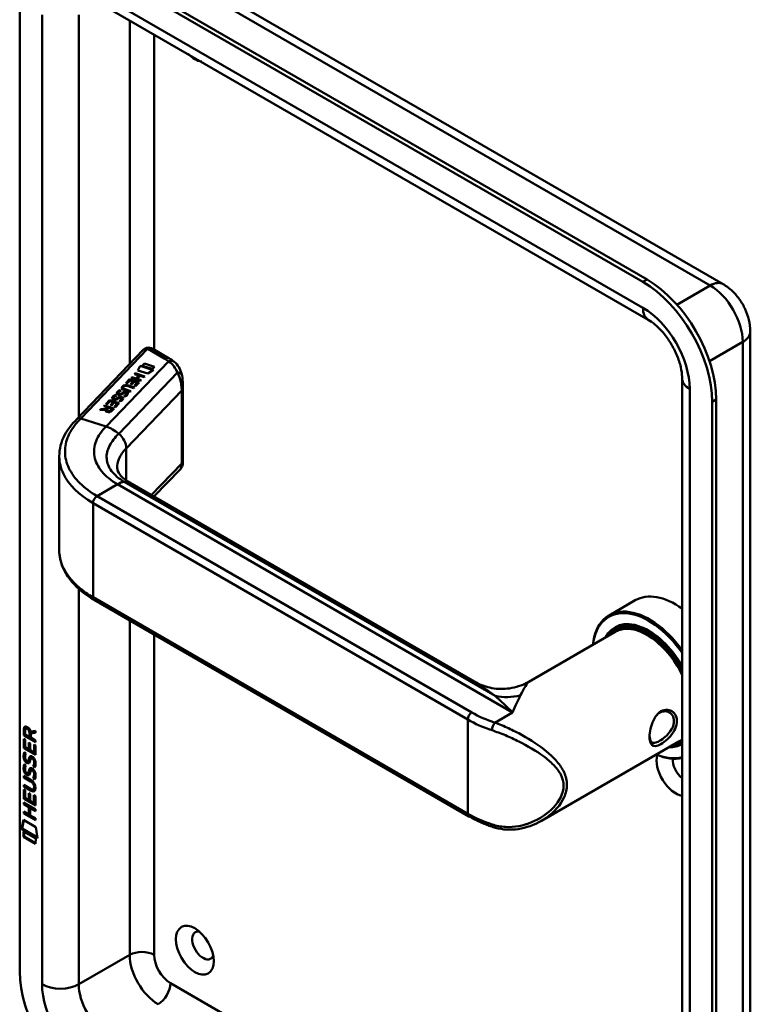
# Model space of a CAD drawing. Header units: millimetres. Extents: x 20 to 833, y 20 to 574.
# Tile 2 of 6: x 193 to 244, y 83 to 151. Entities that reach past the tile are written whole.
import ezdxf

# ---------------------------------------------------------------- set-up
doc = ezdxf.new("R2010")
doc.units = ezdxf.units.MM
doc.header["$LTSCALE"] = 2
doc.layers.add('Sichtbare Kanten(DIN)', color=7, linetype='Continuous', lineweight=50)
doc.layers.add('Sichtbare tangentiale Kanten(DIN)', color=7, linetype='Continuous', lineweight=50)

msp = doc.modelspace()

# ---------------------------------------------------------------- linework, layer by layer
at = {"layer": 'Sichtbare Kanten(DIN)'}
for p, q in [((236.575, 133.012), (198.108, 155.221)), ((236.292, 132.849), (197.825, 155.057)), ((203.392, 154.902), (241.859, 132.693)), ((198.198, 152.437), (236.665, 130.228)), ((193.017, 152.281), (193.017, 85.002)), ((243.749, 129.419), (243.749, 62.14)), ((196.98, 123.325), (201.59, 128.128)), ((203.401, 127.546), (202.254, 128.209)), ((201.53, 127.035), (201.677, 127.189)), ((201.534, 127.033), (201.677, 127.182)), ((201.677, 127.189), (202.376, 126.965)), ((201.677, 127.189), (201.677, 127.182)), ((201.677, 127.182), (202.372, 126.96)), ((200.998, 126.459), (201.047, 126.51)), ((201.291, 126.365), (200.998, 126.459)), ((201.003, 126.457), (201.047, 126.503)), ((201.047, 126.51), (201.713, 126.296)), ((201.047, 126.51), (201.047, 126.503)), ((201.047, 126.503), (201.708, 126.291)), ((201.215, 126.71), (201.386, 127.031)), ((201.917, 126.485), (201.215, 126.71)), ((201.218, 126.709), (201.386, 127.024)), ((201.386, 127.031), (202.299, 126.739)), ((201.386, 127.031), (201.386, 127.024)), ((201.386, 127.024), (202.292, 126.734)), ((202.229, 126.811), (201.53, 127.035)), ((202.299, 126.739), (201.917, 126.485)), ((202.376, 126.965), (202.229, 126.811)), ((200.383, 125.819), (200.645, 126.092)), ((200.464, 125.793), (200.383, 125.819)), ((200.388, 125.817), (200.645, 126.085)), ((200.677, 126.015), (200.464, 125.793)), ((200.645, 126.092), (201.312, 125.878)), ((200.645, 126.092), (200.645, 126.085)), ((200.645, 126.085), (201.307, 125.873)), ((200.892, 125.946), (200.677, 126.015)), ((200.705, 125.751), (200.892, 125.946)), ((200.786, 125.725), (200.705, 125.751)), ((200.709, 125.75), (200.892, 125.94)), ((200.748, 126.198), (200.796, 126.249)), ((201.414, 125.985), (200.748, 126.198)), ((200.752, 126.197), (200.796, 126.243)), ((200.973, 125.92), (200.786, 125.725)), ((200.796, 126.249), (201.09, 126.155)), ((200.796, 126.249), (200.796, 126.243)), ((200.796, 126.243), (201.09, 126.149)), ((200.892, 125.946), (200.892, 125.94)), ((200.971, 125.634), (201.181, 125.853)), ((201.181, 125.853), (200.973, 125.92)), ((200.976, 125.633), (201.181, 125.847)), ((201.312, 125.878), (201.052, 125.608)), ((201.09, 126.155), (201.291, 126.365)), ((201.09, 126.149), (201.291, 126.358)), ((201.09, 126.155), (201.09, 126.149)), ((201.375, 126.338), (201.173, 126.129)), ((201.173, 126.129), (201.463, 126.036)), ((201.173, 126.129), (201.173, 126.122)), ((201.173, 126.122), (201.458, 126.031)), ((201.181, 125.853), (201.181, 125.847)), ((201.291, 126.365), (201.291, 126.358)), ((201.665, 126.245), (201.375, 126.338)), ((201.463, 126.036), (201.414, 125.985)), ((201.713, 126.296), (201.665, 126.245)), ((204.346, 120.291), (204.346, 125.761)), ((239.017, 126.154), (239.017, 58.874)), ((199.846, 125.135), (199.846, 125.129)), ((199.901, 125.077), (199.904, 125.076)), ((199.901, 125.077), (199.901, 125.07)), ((199.901, 125.07), (199.904, 125.069)), ((199.983, 125.072), (199.983, 125.065)), ((199.986, 125.344), (199.986, 125.337)), ((200.081, 125.115), (200.081, 125.109)), ((200.118, 125.138), (200.118, 125.132)), ((200.201, 125.502), (200.201, 125.495)), ((200.235, 125.567), (200.234, 125.566)), ((200.291, 125.15), (200.287, 125.149)), ((200.68, 125.22), (200.296, 125.343)), ((200.339, 125.396), (200.728, 125.271)), ((200.339, 125.389), (200.724, 125.266)), ((200.438, 125.086), (200.439, 125.089)), ((200.438, 125.08), (200.439, 125.083)), ((200.44, 125.097), (200.44, 125.09)), ((200.93, 125.481), (200.54, 125.605)), ((200.595, 125.654), (200.979, 125.531)), ((200.595, 125.648), (200.974, 125.526)), ((200.728, 125.271), (200.68, 125.22)), ((200.979, 125.531), (200.93, 125.481)), ((201.052, 125.608), (200.971, 125.634)), ((198.995, 124.373), (199.257, 124.646)), ((199.076, 124.347), (198.995, 124.373)), ((199, 124.372), (199.257, 124.639)), ((199.289, 124.569), (199.076, 124.347)), ((199.257, 124.646), (199.923, 124.432)), ((199.257, 124.646), (199.257, 124.639)), ((199.257, 124.639), (199.919, 124.427)), ((199.503, 124.5), (199.289, 124.569)), ((199.316, 124.305), (199.503, 124.5)), ((199.321, 124.304), (199.503, 124.494)), ((199.585, 124.474), (199.398, 124.279)), ((199.503, 124.5), (199.503, 124.494)), ((199.517, 124.792), (199.517, 124.786)), ((199.572, 124.734), (199.575, 124.733)), ((199.572, 124.734), (199.572, 124.727)), ((199.572, 124.727), (199.575, 124.727)), ((199.583, 124.188), (199.793, 124.408)), ((199.793, 124.408), (199.585, 124.474)), ((199.588, 124.187), (199.793, 124.401)), ((199.653, 124.729), (199.653, 124.722)), ((199.657, 125.001), (199.657, 124.994)), ((199.923, 124.432), (199.664, 124.162)), ((199.752, 124.772), (199.752, 124.766)), ((199.789, 124.795), (199.789, 124.789)), ((199.793, 124.408), (199.793, 124.401)), ((199.983, 124.549), (199.917, 124.588)), ((199.962, 124.808), (199.958, 124.806)), ((200.109, 124.743), (200.11, 124.746)), ((200.109, 124.737), (200.11, 124.74)), ((200.11, 124.754), (200.11, 124.747)), ((200.312, 124.892), (200.246, 124.931)), ((241.1, 57.241), (241.1, 124.521)), ((241.383, 57.404), (241.383, 124.684)), ((198.591, 123.952), (198.647, 124.01)), ((198.971, 123.969), (198.591, 123.952)), ((198.597, 123.952), (198.647, 124.004)), ((198.647, 124.01), (199.011, 124.027)), ((198.647, 124.004), (199.011, 124.02)), ((198.647, 124.01), (198.647, 124.004)), ((198.854, 124.227), (198.904, 124.278)), ((199.121, 124.141), (198.854, 124.227)), ((198.859, 124.225), (198.904, 124.272)), ((198.904, 124.278), (199.57, 124.065)), ((198.904, 124.278), (198.904, 124.272)), ((198.904, 124.272), (199.566, 124.06)), ((198.971, 123.969), (198.971, 123.963)), ((199.011, 124.027), (199.121, 124.141)), ((199.011, 124.02), (199.121, 124.135)), ((199.011, 124.027), (199.011, 124.02)), ((199.057, 123.939), (199.057, 123.932)), ((199.202, 124.115), (199.087, 123.996)), ((199.121, 124.141), (199.121, 124.135)), ((199.439, 124.039), (199.202, 124.115)), ((199.398, 124.279), (199.316, 124.305)), ((199.325, 123.92), (199.439, 124.039)), ((199.325, 123.913), (199.439, 124.033)), ((199.57, 124.065), (199.4, 123.888)), ((199.439, 124.039), (199.439, 124.033)), ((199.664, 124.162), (199.583, 124.188)), ((195.766, 114.229), (195.766, 120.702)), ((204.177, 119.862), (202.341, 117.95)), ((224.58, 105.11), (200.647, 118.928)), ((224.213, 95.76), (198.191, 110.784)), ((235.755, 110.754), (233.945, 109.709)), ((234.501, 108.876), (234.331, 108.778)), ((234.375, 108.572), (228.37, 105.105)), ((193.346, 101.831), (193.304, 101.806)), ((193.346, 101.402), (193.346, 101.831)), ((193.49, 101.885), (193.448, 101.861)), ((193.303, 101.378), (193.304, 101.806)), ((193.346, 101.402), (193.303, 101.378)), ((194.112, 100.91), (193.303, 101.378)), ((193.303, 101.141), (193.402, 101.084)), ((193.303, 100.486), (193.303, 101.141)), ((194.112, 100.959), (193.346, 101.402)), ((193.403, 101.735), (193.402, 101.445)), ((193.402, 101.445), (193.69, 101.279)), ((193.69, 101.279), (193.69, 101.569)), ((193.733, 101.303), (193.69, 101.279)), ((193.733, 101.303), (193.733, 101.593)), ((193.774, 101.638), (194.112, 101.701)), ((194.112, 101.559), (193.789, 101.499)), ((193.832, 101.524), (193.789, 101.499)), ((193.789, 101.499), (193.789, 101.222)), ((193.789, 101.222), (194.112, 101.035)), ((194.112, 101.576), (193.832, 101.524)), ((194.112, 101.701), (194.112, 101.559)), ((193.345, 100.511), (193.303, 100.486)), ((194.111, 100.019), (193.303, 100.486)), ((193.345, 100.511), (193.346, 101.116)), ((194.111, 100.068), (193.345, 100.511)), ((193.402, 101.084), (193.401, 100.553)), ((193.401, 100.553), (193.654, 100.406)), ((193.654, 100.406), (193.655, 100.879)), ((193.655, 100.879), (193.753, 100.822)), ((193.697, 100.431), (193.697, 100.854)), ((193.753, 100.822), (193.753, 100.349)), ((194.013, 100.737), (194.112, 100.68)), ((194.013, 100.199), (194.013, 100.737)), ((194.055, 100.224), (194.056, 100.712)), ((194.112, 100.68), (194.111, 100.019)), ((194.112, 101.035), (194.112, 100.91)), ((238.775, 100.951), (229.25, 95.452)), ((239.017, 100.86), (238.931, 100.81)), ((193.351, 100.206), (193.447, 100.118)), ((193.697, 100.431), (193.654, 100.406)), ((193.753, 100.349), (194.013, 100.199)), ((193.866, 99.828), (193.823, 99.804)), ((193.897, 99.792), (193.893, 99.794)), ((193.939, 99.816), (193.897, 99.792)), ((193.939, 99.816), (193.936, 99.818)), ((194.055, 100.224), (194.013, 100.199)), ((193.351, 99.374), (193.447, 99.286)), ((193.407, 99.739), (193.409, 99.732)), ((193.631, 99.609), (193.589, 99.585)), ((193.634, 99.611), (193.591, 99.587)), ((193.6, 99.595), (193.603, 99.599)), ((193.643, 99.62), (193.646, 99.623)), ((193.994, 99.268), (193.951, 99.244)), ((193.301, 98.576), (193.767, 98.307)), ((193.301, 98.453), (193.301, 98.576)), ((193.344, 98.478), (193.301, 98.453)), ((193.774, 98.18), (193.301, 98.453)), ((193.344, 98.478), (193.344, 98.552)), ((193.816, 98.205), (193.344, 98.478)), ((193.406, 98.907), (193.408, 98.901)), ((193.631, 98.778), (193.588, 98.754)), ((193.633, 98.78), (193.591, 98.755)), ((193.6, 98.764), (193.603, 98.768)), ((193.642, 98.788), (193.645, 98.792)), ((193.865, 98.997), (193.823, 98.972)), ((193.896, 98.96), (193.893, 98.962)), ((193.939, 98.985), (193.896, 98.96)), ((193.939, 98.985), (193.935, 98.987)), ((193.993, 98.437), (193.951, 98.412)), ((193.301, 97.945), (193.773, 97.672)), ((193.301, 97.822), (193.301, 97.945)), ((193.343, 97.846), (193.301, 97.822)), ((193.766, 97.553), (193.301, 97.822)), ((193.343, 97.846), (193.343, 97.92)), ((193.809, 97.577), (193.343, 97.846)), ((194.022, 97.78), (194.022, 97.783)), ((194.065, 97.805), (194.065, 97.808)), ((193.3, 96.981), (193.301, 97.635)), ((193.301, 97.635), (193.399, 97.578)), ((193.343, 97.005), (193.343, 97.611)), ((193.399, 97.578), (193.399, 97.047)), ((193.399, 97.047), (193.652, 96.901)), ((193.652, 96.901), (193.652, 97.373)), ((193.652, 97.373), (193.751, 97.316)), ((193.694, 96.925), (193.695, 97.349)), ((193.751, 97.316), (193.751, 96.844)), ((194.01, 97.656), (193.968, 97.631)), ((194.01, 96.694), (194.011, 97.231)), ((194.011, 97.231), (194.109, 97.174)), ((194.053, 96.718), (194.053, 97.207)), ((194.109, 97.174), (194.109, 96.513)), ((193.343, 97.005), (193.3, 96.981)), ((194.109, 96.513), (193.3, 96.981)), ((193.3, 96.599), (193.3, 96.722)), ((193.3, 96.722), (194.108, 96.255)), ((193.342, 96.624), (193.3, 96.599)), ((193.651, 96.396), (193.3, 96.599)), ((193.342, 96.624), (193.342, 96.698)), ((193.694, 96.42), (193.342, 96.624)), ((194.109, 96.562), (193.343, 97.005)), ((193.694, 96.42), (193.651, 96.396)), ((193.651, 95.887), (193.651, 96.396)), ((193.694, 96.925), (193.652, 96.901)), ((193.693, 95.912), (193.694, 96.42)), ((193.751, 96.844), (194.01, 96.694)), ((193.794, 96.362), (193.752, 96.337)), ((194.108, 96.181), (193.794, 96.362)), ((194.053, 96.718), (194.01, 96.694)), ((193.299, 95.967), (193.299, 96.091)), ((193.299, 96.091), (193.651, 95.887)), ((193.342, 95.992), (193.299, 95.967)), ((194.108, 95.5), (193.299, 95.967)), ((193.342, 95.992), (193.342, 96.066)), ((194.108, 95.549), (193.342, 95.992)), ((193.693, 95.912), (193.651, 95.887)), ((194.108, 96.131), (193.752, 96.337)), ((193.752, 96.337), (193.752, 95.829)), ((193.752, 95.829), (194.108, 95.623)), ((194.108, 96.255), (194.108, 96.131)), ((193.149, 94.886), (193.279, 95.508)), ((193.191, 94.91), (193.312, 95.488)), ((193.279, 95.508), (194.129, 95.016)), ((194.108, 95.623), (194.108, 95.5)), ((194.129, 95.016), (194.256, 94.246)), ((193.191, 94.91), (193.149, 94.886)), ((194.256, 94.246), (193.149, 94.886)), ((194.247, 94.3), (193.191, 94.91)), ((193.279, 94.718), (194.127, 94.227)), ((193.279, 94.345), (193.279, 94.718)), ((193.321, 94.369), (193.279, 94.345)), ((194.126, 93.855), (193.279, 94.345)), ((193.321, 94.369), (193.321, 94.693)), ((194.126, 93.904), (193.321, 94.369)), ((194.127, 94.227), (194.126, 93.855))]:
    msp.add_line(p, q, dxfattribs=at)
for centre, major_axis, ratio, start_param, end_param in [((205.179, 149.832), (0.93, -1.611), 0.57735, 5.145211, 5.850363), ((236.292, 127.297), (-3.4, 5.889), 0.57735, 3.926991, 5.497787), ((236.575, 127.46), (-3.4, 5.889), 0.57735, 3.926991, 5.497787), ((202.054, 127.631), (-0.076, -0.62), 0.711531, 2.84759, 2.850395), ((200.273, 125.255), (-0.424, -0.134), 0.323385, 6.174461, 6.696153), ((200.273, 125.248), (-0.424, -0.134), 0.323385, 6.174461, 6.696153), ((201.791, 125.688), (-1.686, -0.2), 0.222773, 6.018982, 6.737446), ((201.791, 125.681), (-1.686, -0.2), 0.222773, 6.018982, 6.248126), ((200.881, 124.739), (-0.7, 0.879), 0.508563, 5.632274, 6.350614), ((200.881, 124.733), (-0.7, 0.879), 0.508563, 5.632274, 6.350614), ((203.142, 121.148), (-2.871, 4.449), 0.191984, 6.053706, 6.328639), ((200.302, 125.143), (-0.0415, -0.0104), 0.237853, 4.599863, 4.907941), ((200.159, 125.034), (-0.279, -0.072), 0.364474, 2.978881, 3.436713), ((199.69, 124.735), (-0.747, -0.376), 0.181536, 2.935109, 2.99425), ((199.69, 124.728), (-0.747, -0.376), 0.181536, 2.935109, 2.99425), ((200.159, 125.028), (-0.279, -0.072), 0.364474, 2.978881, 3.047498), ((199.944, 124.912), (0.425, 0.134), 0.323145, 3.032844, 3.554231), ((199.944, 124.905), (0.425, 0.134), 0.323145, 3.032844, 3.554231), ((199.973, 124.8), (0.0415, 0.0104), 0.237853, 1.45827, 1.766348), ((199.833, 124.692), (0.276, 0.072), 0.366407, 6.119353, 6.579647), ((199.412, 124.419), (0.695, 0.349), 0.189659, 6.06821, 6.129169), ((199.412, 124.412), (0.695, 0.349), 0.189659, 6.06821, 6.129169), ((199.833, 124.685), (0.276, 0.072), 0.366407, 6.119353, 6.188348), ((199.485, 124.019), (-0.518, -0.093), 0.376472, 6.070506, 6.901313), ((199.485, 124.012), (-0.518, -0.093), 0.376472, 6.070506, 6.199543), ((199.149, 124.112), (-0.151, 0.213), 0.804515, 2.32247, 3.295215), ((199.149, 124.105), (0.151, -0.213), 0.804515, 5.464063, 6.436807), ((238.555, 105.904), (-2.8, 4.85), 0.57735, 5.38066, 6.283185), ((236.745, 104.859), (-2.8, 4.85), 0.57735, 4.886401, 6.950132), ((236.688, 104.827), (-2.76, 4.78), 0.57735, 4.858262, 6.931502), ((236.688, 104.827), (-2.34, 4.053), 0.57735, 4.716865, 6.63085), ((236.631, 104.794), (-2.3, 3.984), 0.57735, 4.674229, 6.579148), ((236.575, 104.761), (-2.26, 3.914), 0.57735, 4.627908, 6.514127), ((236.716, 104.843), (-2.32, 4.018), 0.57735, 5.502088, 6.538938), ((236.858, 104.925), (-2.32, 4.018), 0.57735, 0.030483, 0.137203), ((236.575, 104.761), (-2.2, 3.811), 0.57735, 4.594939, 6.283185), ((236.801, 104.892), (-2.3, 3.984), 0.57735, 6.063133, 6.283185), ((238.272, 105.741), (1.91, -3.309), 0.57735, 5.557385, 5.557387), ((193.736, 101.29), (-0.285, 0.572), 0.301873, 5.854438, 6.827182), ((193.778, 101.315), (-0.285, 0.572), 0.301873, 5.854438, 6.301654), ((193.342, 101.491), (0.033, 0.522), 0.855294, 5.050754, 5.881562), ((238.272, 105.741), (1.91, -3.308), 0.57735, 5.639938, 5.639948), ((236.858, 104.925), (1.95, -3.377), 0.57735, 6.020614, 6.020667), ((236.914, 104.957), (1.91, -3.308), 0.57735, 6.045552, 6.045809), ((236.575, 104.761), (-2.26, 3.914), 0.57735, 2.42277, 2.422823), ((236.631, 104.794), (2.3, -3.984), 0.57735, 5.546115, 5.546163), ((236.688, 104.827), (2.34, -4.053), 0.57735, 5.52841, 5.528454), ((236.631, 104.794), (2.3, -3.984), 0.57735, 5.735264, 5.73527), ((236.575, 104.761), (-2.26, 3.914), 0.57735, 2.624641, 2.624682), ((236.575, 104.761), (-2.2, 3.811), 0.57735, 2.677751, 2.677873), ((236.858, 104.925), (-2.32, 4.018), 0.57735, 2.582863, 2.582927), ((236.688, 104.827), (2.34, -4.053), 0.57735, 5.935521, 6.27871), ((236.631, 104.794), (2.3, -3.984), 0.57735, 5.987222, 6.321345), ((236.575, 104.761), (2.26, -3.914), 0.57735, 6.052244, 6.367667), ((236.716, 104.843), (2.32, -4.018), 0.57735, 6.027433, 6.275123), ((236.575, 104.761), (2.2, -3.811), 0.57735, 0, 0.11745), ((236.858, 104.925), (2.32, -4.018), 0.57735, 6.145982, 6.216318), ((193.765, 100.548), (0.278, 0.917), 0.281235, 2.669751, 2.730711), ((193.71, 99.349), (0.145, 0.462), 0.615043, 5.609575, 6.130963), ((193.753, 99.373), (0.145, 0.462), 0.615043, 5.609575, 6.130963), ((238.555, 98.883), (0.93, -1.611), 0.57735, 3.6589, 5.857319), ((236.745, 104.859), (2.8, -4.85), 0.57735, 5.616239, 6.109173), ((236.688, 104.827), (2.76, -4.78), 0.57735, 5.634869, 6.137312), ((193.618, 99.876), (0.059, 0.299), 0.72217, 2.211263, 2.671556), ((193.584, 99.613), (0.0248, 0.0325), 0.583914, 4.30859, 4.616668), ((193.626, 99.637), (0.0248, 0.0325), 0.583914, 4.30859, 4.616668), ((239.12, 99.209), (0.53, -0.918), 0.57735, 3.796235, 5.360008), ((193.789, 99.783), (0.304, 0.982), 0.270347, 2.690551, 2.749692), ((193.619, 99.047), (0.062, 0.301), 0.723088, 2.219923, 2.677754), ((193.583, 98.781), (0.0248, 0.0325), 0.583914, 4.30859, 4.616668), ((193.626, 98.806), (0.0248, 0.0325), 0.583914, 4.30859, 4.616668), ((193.71, 98.518), (0.145, 0.462), 0.615351, 5.608827, 6.13052), ((193.752, 98.542), (0.145, 0.462), 0.615351, 5.608827, 6.13052), ((192.687, 99.705), (1.354, -2.201), 0.216413, 5.902022, 6.620361), ((192.686, 97.405), (1.39, 0.562), 0.642557, 6.029314, 6.747778), ((187.395, 108.085), (6.576, -10.453), 0.079405, 6.133619, 6.408552), ((187.437, 108.11), (6.576, -10.453), 0.079405, 6.280171, 6.408552), ((192.73, 99.729), (1.354, -2.201), 0.216413, 5.902022, 6.233391), ((226.016, 95.399), (-0.125, -0.38), 0.405066, 0, 0.002648), ((205.745, 86.798), (-0.53, 0.918), 0.57735, 5.827281, 9.880682), ((197.825, 82.226), (3.4, -5.889), 0.57735, 3.926991, 5.497787)]:
    msp.add_ellipse(centre, major_axis=major_axis, ratio=ratio, start_param=start_param, end_param=end_param, dxfattribs=at)
msp.add_ellipse((205.179, 86.472), major_axis=(-0.93, 1.611), ratio=0.57735, dxfattribs=at)
for points, knots in [([(241.859, 132.693), (242.104, 132.552), (242.316, 132.386), (242.696, 132.024), (242.863, 131.827), (243.159, 131.409), (243.287, 131.187), (243.501, 130.722), (243.588, 130.479), (243.712, 129.969), (243.749, 129.702), (243.749, 129.419)], [4.712389, 4.712389, 4.712389, 4.712389, 5.026548, 5.026548, 5.340708, 5.340708, 5.654867, 5.654867, 5.969026, 5.969026, 6.283185, 6.283185, 6.283185, 6.283185]), ([(236.665, 130.228), (236.812, 130.143), (236.978, 130.027), (237.33, 129.728), (237.516, 129.541), (237.884, 129.107), (238.064, 128.858), (238.39, 128.326), (238.535, 128.042), (238.769, 127.48), (238.858, 127.202), (238.976, 126.693), (239.007, 126.462), (239.017, 126.226), (239.017, 126.189), (239.017, 126.154)], [4.712389, 4.712389, 4.712389, 4.712389, 4.945101, 4.945101, 5.193081, 5.193081, 5.453577, 5.453577, 5.719578, 5.719578, 5.982715, 5.982715, 6.234734, 6.234734, 6.283185, 6.283185, 6.283185, 6.283185]), ([(201.712, 128.223), (201.704, 128.218), (201.696, 128.213), (201.679, 128.202), (201.671, 128.197), (201.655, 128.185), (201.647, 128.179), (201.63, 128.165), (201.622, 128.158), (201.606, 128.144), (201.598, 128.136), (201.59, 128.128)], [3.1415927, 3.1415927, 3.1415927, 3.1415927, 3.1974432, 3.1974432, 3.2532937, 3.2532937, 3.3091443, 3.3091443, 3.3649948, 3.3649948, 3.4208453, 3.4208453, 3.4208453, 3.4208453]), ([(201.719, 128.226), (201.755, 128.247), (201.794, 128.263), (201.881, 128.285), (201.93, 128.291), (202.036, 128.288), (202.095, 128.277), (202.18, 128.246), (202.21, 128.233), (202.239, 128.217)], [0.0018343, 0.0018343, 0.0018343, 0.0018343, 0.0332915, 0.0332915, 0.0700936, 0.0700936, 0.1136814, 0.1136814, 0.1385701, 0.1385701, 0.1385701, 0.1385701]), ([(203.745, 127.307), (203.724, 127.325), (203.703, 127.342), (203.659, 127.376), (203.636, 127.393), (203.591, 127.425), (203.568, 127.441), (203.522, 127.473), (203.498, 127.488), (203.45, 127.518), (203.426, 127.532), (203.401, 127.546)], [1.3871415, 1.3871415, 1.3871415, 1.3871415, 1.4238724, 1.4238724, 1.4606034, 1.4606034, 1.4973344, 1.4973344, 1.5340654, 1.5340654, 1.5707963, 1.5707963, 1.5707963, 1.5707963]), ([(203.743, 127.308), (203.87, 127.201), (203.978, 127.07), (204.156, 126.773), (204.225, 126.604), (204.277, 126.404), (204.283, 126.38), (204.289, 126.355)], [0, 0, 0, 0, 0.1398409, 0.1398409, 0.2900964, 0.2900964, 0.3112077, 0.3112077, 0.3112077, 0.3112077]), ([(200.339, 125.396), (200.304, 125.407), (200.269, 125.421), (200.229, 125.448), (200.218, 125.459), (200.203, 125.482), (200.2, 125.494), (200.202, 125.52), (200.209, 125.533), (200.222, 125.553), (200.228, 125.559), (200.234, 125.566)], [0, 0, 0, 0, 0.03013076, 0.03013076, 0.04643109, 0.04643109, 0.06207275, 0.06207275, 0.07997439, 0.07997439, 0.08929735, 0.08929735, 0.08929735, 0.08929735]), ([(200.201, 125.495), (200.201, 125.485), (200.204, 125.474), (200.218, 125.453), (200.229, 125.442), (200.269, 125.414), (200.304, 125.4), (200.339, 125.389)], [-0.06012294, -0.06012294, -0.06012294, -0.06012294, -0.04643109, -0.04643109, -0.03013076, -0.03013076, 0, 0, 0, 0]), ([(195.765, 120.765), (195.765, 121.259), (195.895, 121.759), (196.344, 122.616), (196.657, 122.99), (196.98, 123.325)], [0, 0, 0, 0, 0.585665, 0.585665, 1.084327, 1.084327, 1.084327, 1.084327]), ([(204.346, 120.291), (204.346, 120.277), (204.345, 120.26), (204.343, 120.225), (204.34, 120.206), (204.333, 120.158), (204.326, 120.129), (204.303, 120.054), (204.282, 120.009), (204.237, 119.936), (204.216, 119.907), (204.192, 119.88)], [0.0000336, 0.0000336, 0.0000336, 0.0000336, 0.015542, 0.015542, 0.0309443, 0.0309443, 0.0536686, 0.0536686, 0.0909452, 0.0909452, 0.1178432, 0.1178432, 0.1178432, 0.1178432]), ([(199.79, 119.957), (199.793, 119.773), (199.826, 119.655), (200.056, 119.374), (200.144, 119.286), (200.361, 119.108), (200.495, 119.016), (200.648, 118.927)], [0, 0, 0, 0, 0.4785244, 0.4785244, 0.6584172, 0.6584172, 0.8461037, 0.8461037, 0.8461037, 0.8461037]), ([(198.192, 110.783), (197.571, 111.142), (197.04, 111.568), (196.235, 112.515), (195.954, 113.052), (195.788, 113.81), (195.765, 114.023), (195.765, 114.236)], [0, 0, 0, 0, 0.647433, 0.647433, 1.304459, 1.304459, 1.557865, 1.557865, 1.557865, 1.557865]), ([(224.577, 105.112), (224.906, 104.922), (225.278, 104.776), (226.057, 104.605), (226.473, 104.581), (227.3, 104.668), (227.72, 104.786), (228.189, 105.006), (228.281, 105.054), (228.369, 105.105)], [0, 0, 0, 0, 0.310071, 0.310071, 0.631145, 0.631145, 0.967704, 0.967704, 1.053105, 1.053105, 1.053105, 1.053105]), ([(237.546, 103.05), (237.546, 103.05), (237.546, 103.05), (237.546, 103.05), (237.403, 102.968), (237.142, 102.709), (236.881, 102.145), (236.75, 101.532), (236.75, 100.824), (237.011, 100.543), (237.534, 100.747), (238.158, 101.203), (238.668, 101.932), (238.666, 102.638), (238.415, 103.031), (238, 103.204), (237.689, 103.133), (237.546, 103.05)], [-0.000016, -0.000016, -0.000016, -0.000016, 0, 0, 0, 0.151076, 0.302153, 0.453229, 0.604306, 0.906458, 1.057535, 1.208611, 1.510764, 1.66184, 1.812917, 1.963993, 2.115053, 2.115053, 2.115053, 2.115053]), ([(237.447, 102.952), (237.574, 103.025), (237.714, 103.058), (237.846, 103.05), (237.979, 103.041), (238.104, 102.992), (238.205, 102.911), (238.306, 102.83), (238.382, 102.717), (238.42, 102.584), (238.459, 102.451), (238.459, 102.299), (238.421, 102.145), (238.344, 101.837), (238.111, 101.523), (237.847, 101.286), (237.715, 101.167), (237.575, 101.066), (237.447, 100.992), (237.319, 100.918), (237.203, 100.872), (237.107, 100.859), (236.916, 100.834), (236.804, 100.948), (236.767, 101.19), (236.762, 101.222), (236.758, 101.256), (236.756, 101.293)], [0.000016, 0.000016, 0.000016, 0.000016, 0.151076, 0.151076, 0.151076, 0.302153, 0.302153, 0.302153, 0.453229, 0.453229, 0.453229, 0.604306, 0.604306, 0.604306, 0.906458, 0.906458, 0.906458, 1.057535, 1.057535, 1.057535, 1.208611, 1.208611, 1.208611, 1.510764, 1.510764, 1.510764, 1.551106, 1.551106, 1.551106, 1.551106]), ([(237.27, 102.817), (237.326, 102.87), (237.385, 102.916), (237.447, 102.952), (237.447, 102.952), (237.447, 102.952), (237.447, 102.952)], [2.04183857, 2.04183857, 2.04183857, 2.04183857, 2.11506954, 2.11506954, 2.11506954, 2.11508574, 2.11508574, 2.11508574, 2.11508574]), ([(193.561, 99.496), (193.549, 99.503), (193.539, 99.509), (193.532, 99.515), (193.525, 99.519), (193.522, 99.522), (193.517, 99.526)], [-0.01131389, -0.01131389, -0.01131389, -0.01131389, -0.0050221, -0.0050221, -0.0050221, 0, 0, 0, 0]), ([(194.022, 97.783), (194.022, 97.799), (194.022, 97.814), (194.017, 97.861), (194.011, 97.893), (193.99, 97.955), (193.977, 97.982), (193.943, 98.037), (193.923, 98.061), (193.861, 98.124), (193.816, 98.156), (193.774, 98.18)], [-0.133946, -0.133946, -0.133946, -0.133946, -0.1199616, -0.1199616, -0.0931091, -0.0931091, -0.0696466, -0.0696466, -0.0451961, -0.0451961, 0, 0, 0, 0]), ([(194.065, 97.808), (194.065, 97.823), (194.064, 97.839), (194.06, 97.886), (194.053, 97.918), (194.032, 97.979), (194.019, 98.007), (193.985, 98.061), (193.965, 98.086), (193.904, 98.148), (193.859, 98.18), (193.816, 98.205)], [-0.133946, -0.133946, -0.133946, -0.133946, -0.1199616, -0.1199616, -0.0931091, -0.0931091, -0.0696466, -0.0696466, -0.0451961, -0.0451961, 0, 0, 0, 0]), ([(225.891, 95.019), (225.769, 95.06), (225.649, 95.102), (225.413, 95.19), (225.296, 95.235), (225.068, 95.331), (224.956, 95.38), (224.735, 95.483), (224.628, 95.536), (224.416, 95.645), (224.313, 95.702), (224.213, 95.76)], [1.3045023, 1.3045023, 1.3045023, 1.3045023, 1.3577611, 1.3577611, 1.4110199, 1.4110199, 1.4642787, 1.4642787, 1.5175375, 1.5175375, 1.5707963, 1.5707963, 1.5707963, 1.5707963]), ([(229.245, 95.449), (228.751, 95.164), (228.196, 94.964), (227.113, 94.804), (226.568, 94.828), (226.002, 94.984), (225.946, 95.001), (225.891, 95.019)], [0, 0, 0, 0, 0.4643254, 0.4643254, 0.8926559, 0.8926559, 0.939444, 0.939444, 0.939444, 0.939444])]:
    msp.add_open_spline(points, degree=3, knots=knots, dxfattribs=at)
for points in [[(204.29, 126.349), (204.331, 126.166), (204.345, 125.969), (204.346, 125.765)], [(204.346, 125.761), (204.346, 125.762), (204.346, 125.764), (204.346, 125.765)], [(199.755, 125.127), (199.753, 125.159), (199.768, 125.193), (199.803, 125.229)], [(199.755, 125.13), (199.756, 125.159), (199.772, 125.19), (199.803, 125.222)], [(199.884, 125.019), (199.812, 125.035), (199.759, 125.069), (199.755, 125.127)], [(199.803, 125.229), (199.814, 125.24), (199.827, 125.251), (199.841, 125.264)], [(199.803, 125.222), (199.814, 125.234), (199.827, 125.245), (199.841, 125.257)], [(199.841, 125.264), (199.891, 125.306), (199.97, 125.339), (199.986, 125.344)], [(199.841, 125.257), (199.891, 125.299), (199.97, 125.332), (199.986, 125.337)], [(199.942, 125.248), (199.882, 125.208), (199.847, 125.171), (199.846, 125.136)], [(199.904, 125.076), (199.933, 125.067), (199.954, 125.066), (199.983, 125.072)], [(199.904, 125.069), (199.933, 125.06), (199.954, 125.059), (199.983, 125.065)], [(200.061, 125.304), (200.061, 125.304), (199.992, 125.282), (199.942, 125.248)], [(199.983, 125.072), (200.011, 125.078), (200.043, 125.092), (200.081, 125.115)], [(199.983, 125.065), (200.011, 125.072), (200.043, 125.086), (200.081, 125.109)], [(199.986, 125.344), (199.99, 125.341), (200.061, 125.304), (200.061, 125.304)], [(199.986, 125.337), (199.989, 125.335), (200.035, 125.311), (200.053, 125.302)], [(200.178, 125.093), (200.111, 125.049), (200.059, 125.028), (200.005, 125.016)], [(200.081, 125.115), (200.087, 125.119), (200.117, 125.138), (200.118, 125.138)], [(200.081, 125.109), (200.087, 125.112), (200.117, 125.131), (200.118, 125.132)], [(200.118, 125.138), (200.162, 125.166), (200.198, 125.184), (200.233, 125.197)], [(200.118, 125.132), (200.162, 125.16), (200.198, 125.177), (200.233, 125.19)], [(200.287, 125.149), (200.257, 125.139), (200.222, 125.122), (200.178, 125.093)], [(200.233, 125.197), (200.287, 125.217), (200.353, 125.223), (200.427, 125.199)], [(200.233, 125.19), (200.287, 125.21), (200.353, 125.217), (200.427, 125.193)], [(200.419, 125.133), (200.392, 125.152), (200.344, 125.161), (200.304, 125.154)], [(200.342, 124.982), (200.39, 125.011), (200.42, 125.041), (200.435, 125.075)], [(200.342, 124.976), (200.39, 125.005), (200.42, 125.035), (200.435, 125.068)], [(200.427, 125.199), (200.45, 125.192), (200.454, 125.189), (200.461, 125.186)], [(200.427, 125.193), (200.45, 125.185), (200.454, 125.183), (200.461, 125.179)], [(200.532, 125.082), (200.522, 125.043), (200.499, 125.009), (200.447, 124.968)], [(200.461, 125.186), (200.509, 125.165), (200.544, 125.128), (200.532, 125.082)], [(200.461, 125.179), (200.501, 125.162), (200.532, 125.133), (200.534, 125.097)], [(199.426, 124.784), (199.423, 124.816), (199.439, 124.85), (199.474, 124.886)], [(199.426, 124.787), (199.427, 124.816), (199.442, 124.847), (199.474, 124.879)], [(199.555, 124.676), (199.483, 124.692), (199.43, 124.727), (199.426, 124.784)], [(199.474, 124.886), (199.485, 124.897), (199.498, 124.908), (199.512, 124.921)], [(199.474, 124.879), (199.485, 124.891), (199.498, 124.902), (199.512, 124.914)], [(199.512, 124.921), (199.561, 124.963), (199.641, 124.996), (199.657, 125.001)], [(199.512, 124.914), (199.561, 124.956), (199.641, 124.989), (199.657, 124.994)], [(199.612, 124.905), (199.553, 124.865), (199.518, 124.828), (199.517, 124.793)], [(199.676, 124.674), (199.64, 124.666), (199.6, 124.666), (199.555, 124.676)], [(199.575, 124.733), (199.603, 124.724), (199.625, 124.723), (199.653, 124.729)], [(199.575, 124.727), (199.603, 124.717), (199.625, 124.716), (199.653, 124.722)], [(199.732, 124.961), (199.732, 124.961), (199.663, 124.939), (199.612, 124.905)], [(199.653, 124.729), (199.681, 124.735), (199.713, 124.75), (199.752, 124.772)], [(199.653, 124.722), (199.681, 124.729), (199.713, 124.743), (199.752, 124.766)], [(199.657, 125.001), (199.661, 124.998), (199.732, 124.961), (199.732, 124.961)], [(199.657, 124.994), (199.66, 124.992), (199.706, 124.968), (199.724, 124.959)], [(199.849, 124.75), (199.781, 124.706), (199.73, 124.686), (199.676, 124.674)], [(199.752, 124.772), (199.757, 124.776), (199.788, 124.795), (199.789, 124.795)], [(199.752, 124.766), (199.757, 124.769), (199.788, 124.788), (199.789, 124.789)], [(199.789, 124.795), (199.832, 124.824), (199.868, 124.841), (199.904, 124.854)], [(199.789, 124.789), (199.832, 124.817), (199.868, 124.835), (199.904, 124.847)], [(199.958, 124.806), (199.927, 124.796), (199.893, 124.779), (199.849, 124.75)], [(200.005, 125.016), (199.969, 125.009), (199.929, 125.008), (199.884, 125.019)], [(199.904, 124.854), (199.958, 124.874), (200.024, 124.881), (200.097, 124.856)], [(199.904, 124.847), (199.958, 124.867), (200.024, 124.874), (200.097, 124.85)], [(199.917, 124.588), (199.917, 124.588), (199.987, 124.623), (200.013, 124.639)], [(199.923, 124.585), (199.941, 124.593), (199.992, 124.619), (200.013, 124.633)], [(200.089, 124.79), (200.063, 124.809), (200.014, 124.818), (199.975, 124.811)], [(200.02, 124.565), (200.009, 124.56), (199.983, 124.549), (199.983, 124.549)], [(200.013, 124.639), (200.061, 124.668), (200.091, 124.698), (200.105, 124.732)], [(200.013, 124.633), (200.061, 124.662), (200.091, 124.692), (200.105, 124.725)], [(200.117, 124.625), (200.095, 124.608), (200.059, 124.583), (200.02, 124.565)], [(200.097, 124.856), (200.121, 124.849), (200.125, 124.846), (200.132, 124.843)], [(200.097, 124.85), (200.121, 124.842), (200.125, 124.84), (200.132, 124.837)], [(200.203, 124.739), (200.193, 124.7), (200.17, 124.667), (200.117, 124.625)], [(200.132, 124.843), (200.18, 124.822), (200.214, 124.785), (200.203, 124.739)], [(200.132, 124.837), (200.172, 124.819), (200.203, 124.79), (200.205, 124.754)], [(200.246, 124.931), (200.246, 124.931), (200.316, 124.966), (200.342, 124.982)], [(200.252, 124.928), (200.27, 124.936), (200.321, 124.962), (200.342, 124.976)], [(200.349, 124.908), (200.338, 124.903), (200.312, 124.892), (200.312, 124.892)], [(200.447, 124.968), (200.424, 124.951), (200.388, 124.926), (200.349, 124.908)], [(199.087, 123.996), (199.052, 123.959), (199.03, 123.909), (199.127, 123.878)], [(199.057, 123.932), (199.057, 123.91), (199.075, 123.888), (199.127, 123.871)], [(199.4, 123.888), (199.34, 123.829), (199.226, 123.785), (199.083, 123.83)], [(195.766, 120.765), (195.766, 120.764), (195.766, 120.762), (195.766, 120.761)], [(204.178, 119.864), (204.178, 119.863), (204.177, 119.863), (204.177, 119.862)], [(228.369, 105.105), (228.369, 105.105), (228.37, 105.105), (228.37, 105.105)], [(193.304, 101.806), (193.308, 101.948), (193.374, 102.061), (193.547, 101.961)], [(193.346, 101.831), (193.348, 101.899), (193.365, 101.961), (193.4, 101.995)], [(193.69, 101.569), (193.69, 101.658), (193.666, 101.778), (193.548, 101.846)], [(193.733, 101.593), (193.733, 101.682), (193.708, 101.803), (193.591, 101.871)], [(193.316, 99.743), (193.291, 99.836), (193.283, 99.917), (193.294, 100.018)], [(193.294, 100.018), (193.299, 100.06), (193.311, 100.121), (193.331, 100.166)], [(193.359, 99.768), (193.333, 99.861), (193.325, 99.942), (193.337, 100.042)], [(193.331, 100.166), (193.337, 100.179), (193.351, 100.206), (193.351, 100.206)], [(193.337, 100.042), (193.342, 100.084), (193.353, 100.142), (193.372, 100.187)], [(193.517, 99.526), (193.454, 99.573), (193.389, 99.658), (193.359, 99.768)], [(193.403, 99.991), (193.385, 99.919), (193.383, 99.847), (193.4, 99.767)], [(193.447, 100.118), (193.447, 100.118), (193.413, 100.031), (193.403, 99.991)], [(193.654, 99.739), (193.678, 99.845), (193.707, 99.897), (193.747, 99.929)], [(193.697, 99.763), (193.718, 99.859), (193.744, 99.911), (193.778, 99.944)], [(193.747, 99.929), (193.773, 99.95), (193.81, 99.952), (193.861, 99.931)], [(193.817, 99.799), (193.797, 99.782), (193.78, 99.747), (193.764, 99.691)], [(193.893, 99.794), (193.859, 99.814), (193.838, 99.815), (193.817, 99.799)], [(193.861, 99.931), (193.942, 99.896), (194.022, 99.817), (194.077, 99.682)], [(193.936, 99.818), (193.905, 99.836), (193.885, 99.839), (193.866, 99.828)], [(193.316, 98.912), (193.29, 99.005), (193.282, 99.086), (193.294, 99.186)], [(193.294, 99.186), (193.299, 99.229), (193.311, 99.29), (193.331, 99.335)], [(193.475, 99.501), (193.411, 99.548), (193.346, 99.633), (193.316, 99.743)], [(193.358, 98.936), (193.333, 99.03), (193.324, 99.11), (193.336, 99.211)], [(193.331, 99.335), (193.336, 99.348), (193.351, 99.374), (193.351, 99.374)], [(193.336, 99.211), (193.341, 99.252), (193.352, 99.311), (193.371, 99.355)], [(193.403, 99.16), (193.385, 99.088), (193.383, 99.016), (193.399, 98.936)], [(193.447, 99.286), (193.447, 99.286), (193.413, 99.199), (193.403, 99.16)], [(193.467, 99.629), (193.508, 99.585), (193.562, 99.566), (193.591, 99.587)], [(193.518, 99.472), (193.49, 99.489), (193.484, 99.494), (193.475, 99.501)], [(193.696, 99.488), (193.663, 99.439), (193.608, 99.419), (193.518, 99.472)], [(193.679, 99.468), (193.649, 99.46), (193.61, 99.467), (193.561, 99.496)], [(193.603, 99.599), (193.623, 99.623), (193.639, 99.668), (193.654, 99.739)], [(193.631, 99.609), (193.632, 99.61), (193.633, 99.61), (193.634, 99.611)], [(193.646, 99.623), (193.665, 99.648), (193.681, 99.692), (193.697, 99.763)], [(193.654, 98.907), (193.678, 99.014), (193.707, 99.066), (193.746, 99.098)], [(193.75, 99.634), (193.735, 99.565), (193.717, 99.521), (193.696, 99.488)], [(193.696, 98.932), (193.718, 99.028), (193.743, 99.08), (193.778, 99.112)], [(193.746, 99.098), (193.773, 99.119), (193.81, 99.121), (193.86, 99.099)], [(193.764, 99.691), (193.762, 99.682), (193.751, 99.635), (193.75, 99.634)], [(193.86, 99.099), (193.942, 99.065), (194.022, 98.986), (194.076, 98.851)], [(193.951, 99.244), (193.951, 99.244), (193.995, 99.301), (194.012, 99.385)], [(194.055, 99.155), (194.05, 99.16), (193.951, 99.243), (193.951, 99.244)], [(193.994, 99.268), (193.994, 99.268), (194.037, 99.326), (194.054, 99.409)], [(194.078, 99.196), (194.048, 99.222), (193.994, 99.268), (193.994, 99.268)], [(194.012, 99.385), (194.031, 99.482), (194.031, 99.572), (194.001, 99.654)], [(194.054, 99.409), (194.074, 99.507), (194.073, 99.597), (194.043, 99.679)], [(194.119, 99.353), (194.11, 99.25), (194.066, 99.168), (194.055, 99.155)], [(194.077, 99.682), (194.108, 99.605), (194.123, 99.525), (194.123, 99.437)], [(194.123, 99.437), (194.123, 99.409), (194.121, 99.382), (194.119, 99.353)], [(193.474, 98.67), (193.411, 98.717), (193.346, 98.802), (193.316, 98.912)], [(193.516, 98.694), (193.453, 98.742), (193.388, 98.827), (193.358, 98.936)], [(193.466, 98.798), (193.508, 98.754), (193.561, 98.735), (193.591, 98.755)], [(193.518, 98.64), (193.489, 98.657), (193.483, 98.663), (193.474, 98.67)], [(193.56, 98.665), (193.532, 98.682), (193.526, 98.687), (193.516, 98.694)], [(193.695, 98.657), (193.663, 98.607), (193.608, 98.587), (193.518, 98.64)], [(193.679, 98.636), (193.648, 98.629), (193.609, 98.636), (193.56, 98.665)], [(193.603, 98.768), (193.622, 98.792), (193.638, 98.836), (193.654, 98.907)], [(193.631, 98.778), (193.632, 98.779), (193.632, 98.779), (193.633, 98.78)], [(193.645, 98.792), (193.665, 98.817), (193.681, 98.861), (193.696, 98.932)], [(193.75, 98.803), (193.734, 98.733), (193.717, 98.69), (193.695, 98.657)], [(193.764, 98.86), (193.761, 98.851), (193.75, 98.803), (193.75, 98.803)], [(193.816, 98.968), (193.796, 98.951), (193.779, 98.915), (193.764, 98.86)], [(193.893, 98.962), (193.858, 98.982), (193.837, 98.984), (193.816, 98.968)], [(193.935, 98.987), (193.904, 99.005), (193.884, 99.008), (193.865, 98.997)], [(193.951, 98.412), (193.951, 98.412), (193.994, 98.47), (194.011, 98.553)], [(194.055, 98.324), (194.049, 98.328), (193.951, 98.412), (193.951, 98.412)], [(193.993, 98.437), (193.993, 98.437), (194.037, 98.494), (194.053, 98.578)], [(194.077, 98.365), (194.047, 98.391), (193.993, 98.437), (193.993, 98.437)], [(194.011, 98.553), (194.031, 98.651), (194.03, 98.741), (194, 98.823)], [(194.053, 98.578), (194.073, 98.675), (194.073, 98.765), (194.043, 98.847)], [(194.118, 98.522), (194.11, 98.418), (194.065, 98.336), (194.055, 98.324)], [(194.076, 98.851), (194.108, 98.774), (194.123, 98.694), (194.123, 98.606)], [(194.123, 98.606), (194.123, 98.578), (194.121, 98.551), (194.118, 98.522)], [(229.245, 95.449), (229.246, 95.45), (229.248, 95.451), (229.249, 95.452)]]:
    msp.add_open_spline(points, degree=3, dxfattribs=at)
at = {"layer": 'Sichtbare tangentiale Kanten(DIN)'}
for p, q in [((202.492, 154.813), (240.959, 132.604)), ((236.292, 131.052), (197.825, 153.261)), ((194.573, 151.383), (194.573, 84.104)), ((197.118, 123.47), (197.118, 151.383)), ((200.654, 151.019), (200.654, 127.152)), ((202.351, 128.153), (202.351, 150.04)), ((236.292, 132.849), (236.575, 133.012)), ((240.959, 132.604), (238.65, 131.271)), ((243.222, 128.685), (240.912, 127.351)), ((243.222, 128.685), (243.222, 61.405)), ((197.268, 123.375), (201.879, 128.177)), ((201.912, 128.203), (203.101, 127.517)), ((199.017, 122.815), (203.359, 127.337)), ((199.892, 122.317), (203.967, 126.561)), ((199.803, 125.229), (199.803, 125.222)), ((199.841, 125.264), (199.841, 125.257)), ((199.904, 125.076), (199.904, 125.069)), ((200.152, 125.592), (200.152, 125.586)), ((200.233, 125.197), (200.233, 125.19)), ((200.339, 125.396), (200.339, 125.389)), ((200.417, 121.3), (204.267, 125.31)), ((200.427, 125.199), (200.427, 125.193)), ((200.435, 125.075), (200.435, 125.068)), ((200.438, 125.086), (200.438, 125.08)), ((200.439, 125.089), (200.439, 125.083)), ((200.461, 125.186), (200.461, 125.179)), ((200.595, 125.654), (200.595, 125.648)), ((204.267, 125.31), (204.267, 120.259)), ((204.341, 120.407), (204.341, 125.458)), ((239.545, 58.139), (239.545, 125.419)), ((199.474, 124.886), (199.474, 124.879)), ((199.512, 124.921), (199.512, 124.914)), ((199.575, 124.733), (199.575, 124.727)), ((199.904, 124.854), (199.904, 124.847)), ((200.013, 124.639), (200.013, 124.633)), ((200.097, 124.856), (200.097, 124.85)), ((200.105, 124.732), (200.105, 124.725)), ((200.109, 124.743), (200.109, 124.737)), ((200.11, 124.746), (200.11, 124.74)), ((200.132, 124.843), (200.132, 124.837)), ((200.342, 124.982), (200.342, 124.976)), ((241.1, 124.521), (241.383, 124.684)), ((199.127, 123.878), (199.127, 123.871)), ((199.325, 123.92), (199.325, 123.913)), ((197.118, 123.391), (197.118, 123.391)), ((197.268, 123.375), (199.017, 122.815)), ((200.417, 121.3), (200.417, 119.074)), ((202.153, 118.058), (204.267, 120.259)), ((226.032, 104.114), (200.277, 118.984)), ((200.417, 118.994), (200.417, 118.993)), ((199.805, 118.805), (198.391, 117.989)), ((227.241, 102.965), (199.805, 118.805)), ((224.413, 102.965), (198.391, 117.989)), ((202.351, 117.944), (202.351, 117.96)), ((198.108, 117.499), (224.13, 102.475)), ((198.108, 117.499), (198.108, 110.967)), ((197.118, 111.662), (197.118, 111.664)), ((197.118, 84.104), (197.118, 111.551)), ((224.13, 95.943), (198.108, 110.967)), ((200.654, 109.362), (200.654, 86.145)), ((202.351, 86.145), (202.351, 108.382)), ((227.241, 102.965), (226.016, 102.258)), ((237.547, 103.05), (237.447, 102.951)), ((193.591, 101.871), (193.548, 101.846)), ((224.13, 102.475), (224.13, 95.943)), ((193.733, 101.593), (193.69, 101.569)), ((193.337, 100.042), (193.294, 100.018)), ((193.359, 99.768), (193.316, 99.743)), ((193.37, 100.188), (193.331, 100.166)), ((193.766, 99.94), (193.747, 99.929)), ((193.936, 99.818), (193.893, 99.794)), ((193.336, 99.211), (193.294, 99.186)), ((193.369, 99.357), (193.331, 99.335)), ((193.517, 99.526), (193.475, 99.501)), ((193.561, 99.496), (193.518, 99.472)), ((193.643, 99.62), (193.6, 99.595)), ((193.646, 99.623), (193.603, 99.599)), ((193.697, 99.763), (193.654, 99.739)), ((193.766, 99.109), (193.746, 99.098)), ((194.043, 99.679), (194.001, 99.654)), ((194.054, 99.409), (194.012, 99.385)), ((193.358, 98.936), (193.316, 98.912)), ((193.516, 98.694), (193.474, 98.67)), ((193.56, 98.665), (193.518, 98.64)), ((193.642, 98.788), (193.6, 98.764)), ((193.645, 98.792), (193.603, 98.768)), ((193.696, 98.932), (193.654, 98.907)), ((193.935, 98.987), (193.893, 98.962)), ((194.043, 98.847), (194, 98.823)), ((194.053, 98.578), (194.011, 98.553)), ((193.816, 98.205), (193.774, 98.18)), ((194.065, 97.808), (194.022, 97.783)), ((194.065, 97.805), (194.022, 97.78)), ((193.809, 97.577), (193.766, 97.553)), ((200.654, 86.145), (197.118, 84.104)), ((239.017, 63.669), (203.482, 84.186))]:
    msp.add_line(p, q, dxfattribs=at)
for centre, major_axis, ratio, start_param, end_param in [((240.959, 131.134), (0.9, 1.559), 0.57735, 0, 0.785398), ((240.959, 129.991), (1.6, -2.771), 0.57735, 0.785398, 2.356194), ((236.292, 127.297), (-2.3, 3.984), 0.57735, 3.926991, 5.497787), ((237.565, 131.787), (-0.9, -1.559), 0.57735, 5.497787, 6.283185), ((241.949, 129.419), (1.8, 0), 0.57735, 5.497787, 6.283185), ((201.879, 127.851), (-0.289, 0.277), 0.714124, 5.313402, 6.283185), ((201.912, 127.876), (-0.2, 0.346), 0.57735, 5.497787, 6.283185), ((202.054, 128.121), (0.2, 0), 0.57735, 2.356194, 2.635447), ((202.054, 127.631), (-0.076, -0.62), 0.711531, 2.850395, 3.63299), ((203.101, 127.027), (0.3, 0.52), 0.57735, 0, 0.785398), ((201.546, 126.618), (2.2, 0), 0.57735, 0.601743, 0.785398), ((203.359, 126.848), (0.386, 0.459), 0.673079, 0.007003, 0.895715), ((203.704, 126.22), (0.586, 0.13), 0.549595, 6.281526, 7.272053), ((240.817, 126.154), (-1.8, 0), 0.57735, 0, 0.785398), ((203.742, 125.478), (0.6, 0), 0.57735, 5.77704, 6.225543), ((197.268, 123.048), (-0.289, 0.277), 0.714124, 5.313402, 6.282329), ((199.017, 121.182), (1.443, -1.385), 0.714124, 1.64821, 2.171809), ((199.367, 121.636), (0.866, -0.831), 0.714124, 0.601013, 1.64821), ((203.742, 120.427), (0.6, 0), 0.57735, 5.77704, 6.225543), ((199.805, 117.172), (-1, -1.732), 0.57735, 3.587154, 3.926991), ((199.947, 117.716), (0.7, 1.212), 0.57735, 0, 0.445561), ((198.391, 117.662), (0.2, 0.346), 0.57735, 0.785398, 2.356194), ((198.391, 111.13), (-0.2, -0.346), 0.57735, 5.497787, 6.283185), ((226.975, 107.737), (3.898, 0.899), 0.920627, 4.264207, 4.705279), ((224.413, 102.638), (0.2, 0.346), 0.57735, 0.785398, 2.356194), ((229.787, 106.068), (-7.6, 0), 0.57735, 0.785398, 1.051692), ((229.787, 105.741), (8, 0), 0.57735, 3.926991, 4.193285), ((226.016, 101.931), (0.125, 0.38), 0.405066, 0.683455, 2.254251), ((224.413, 96.106), (-0.2, -0.346), 0.57735, 5.497787, 6.283185), ((229.787, 99.209), (-8, 0), 0.57735, 0.785398, 1.051692), ((226.016, 95.399), (-0.125, -0.38), 0.405066, 5.395844, 6.283185), ((201.502, 85.655), (1.2, 0), 0.57735, 0.785398, 2.356194), ((202.634, 85.002), (1.4, -2.425), 0.57735, 3.926991, 5.497787), ((203.482, 85.492), (-0.8, 1.386), 0.57735, 0.785398, 2.356194), ((197.825, 82.226), (2.3, -3.984), 0.57735, 3.926991, 5.497787), ((195.845, 84.839), (1.8, 0), 0.57735, 3.926991, 5.497787), ((199.098, 82.961), (-1.4, 2.425), 0.57735, 0.785398, 2.356194), ((202.634, 83.696), (0.6, 1.039), 0.57735, 3.926991, 5.497787)]:
    msp.add_ellipse(centre, major_axis=major_axis, ratio=ratio, start_param=start_param, end_param=end_param, dxfattribs=at)
msp.add_open_spline([(203.359, 127.337), (203.635, 127.159), (203.842, 126.87), (203.967, 126.561)], degree=3, dxfattribs=at)
for points, knots in [([(203.967, 126.561), (204.074, 126.368), (204.154, 126.145), (204.205, 125.898), (204.218, 125.836), (204.229, 125.773), (204.238, 125.707), (204.256, 125.575), (204.267, 125.434), (204.267, 125.31)], [-0.1990841, -0.1990841, -0.1990841, -0.1990841, -0.0853218, -0.0853218, -0.0853218, -0.0568812, -0.0568812, -0.0568812, 0, 0, 0, 0]), ([(204.341, 125.458), (204.341, 125.52), (204.345, 125.629), (204.346, 125.737), (204.346, 125.761)], [0, 0, 0, 0, 0.05688117, 0.07342007, 0.07342007, 0.07342007, 0.07342007]), ([(198.391, 117.989), (197.93, 118.254), (197.118, 118.864), (196.355, 119.915), (196.079, 121.052), (196.278, 121.995), (196.63, 122.624), (196.858, 122.926), (197.002, 123.094), (197.078, 123.177), (197.168, 123.271), (197.218, 123.323), (197.268, 123.375)], [0, 0, 0, 0, 0.488541, 0.977083, 1.465624, 1.954165, 2.198436, 2.320571, 2.381639, 2.442706, 2.442706, 2.520183, 2.520183, 2.520183, 2.520183]), ([(199.805, 118.805), (199.364, 119.06), (198.627, 119.661), (198.113, 120.72), (198.211, 121.824), (198.714, 122.499), (199.017, 122.815)], [0, 0, 0, 0, 0.249467, 0.499075, 0.749459, 1, 1, 1, 1]), ([(200.277, 118.984), (199.903, 119.199), (199.297, 119.709), (198.97, 120.584), (199.1, 121.182), (199.399, 121.764), (199.631, 122.044), (199.892, 122.317)], [0, 0, 0, 0, 0.246135, 0.493549, 0.746578, 0.748863, 1, 1, 1, 1]), ([(199.79, 119.957), (199.787, 120.159), (199.876, 120.637), (200.196, 121.07), (200.417, 121.3)], [0.5655008, 0.5655008, 0.5655008, 0.5655008, 0.7488633, 1, 1, 1, 1]), ([(195.766, 120.761), (195.766, 120.746), (195.766, 120.731), (195.766, 120.716), (195.773, 120.319), (195.869, 119.921), (196.053, 119.538), (196.42, 118.772), (197.134, 118.061), (198.108, 117.499)], [-1.486415, -1.486415, -1.486415, -1.486415, -1.468077, -1.468077, -1.468077, -0.978718, -0.978718, -0.978718, 0, 0, 0, 0]), ([(204.346, 120.291), (204.346, 120.292), (204.345, 120.295), (204.345, 120.299), (204.344, 120.314), (204.341, 120.346), (204.341, 120.407)], [0.12573332, 0.12573332, 0.12573332, 0.12573332, 0.14205527, 0.14205527, 0.14205527, 0.19887737, 0.19887737, 0.19887737, 0.19887737]), ([(204.267, 120.259), (204.267, 120.136), (204.257, 120.044), (204.238, 119.979), (204.223, 119.926), (204.203, 119.89), (204.178, 119.864)], [-0.1988774, -0.1988774, -0.1988774, -0.1988774, -0.1420553, -0.1420553, -0.1420553, -0.0952441, -0.0952441, -0.0952441, -0.0952441]), ([(198.108, 110.967), (197.762, 111.167), (196.809, 111.828), (195.951, 112.951), (195.766, 113.875), (195.765, 114.229)], [-2.520183, -2.520183, -2.520183, -2.520183, -2.171225, -1.473309, -1.038655, -1.038655, -1.038655, -1.038655]), ([(224.58, 105.11), (224.718, 105.031), (225.193, 104.739), (225.685, 104.385), (226.032, 104.114)], [11.1132967, 11.1132967, 11.1132967, 11.1132967, 11.3712699, 11.9898484, 11.9898484, 11.9898484, 11.9898484]), ([(227.775, 104.143), (227.912, 104.411), (228.149, 104.853), (228.317, 105.074), (228.369, 105.104), (228.369, 105.105)], [-11.989848, -11.989848, -11.989848, -11.989848, -11.37127, -10.752691, -10.74757, -10.74757, -10.74757, -10.74757]), ([(226.032, 104.114), (226.429, 103.77), (226.835, 103.383), (227.239, 102.967), (227.24, 102.966), (227.241, 102.965)], [6.620284, 6.620284, 6.620284, 6.620284, 7.3994919, 7.3994919, 7.4015151, 7.4015151, 7.4015151, 7.4015151]), ([(227.241, 102.965), (227.241, 102.966), (227.242, 102.967), (227.423, 103.412), (227.604, 103.81), (227.775, 104.143)], [-7.4015151, -7.4015151, -7.4015151, -7.4015151, -7.3994919, -7.3994919, -6.620284, -6.620284, -6.620284, -6.620284]), ([(229.249, 95.452), (229.375, 95.525), (230.028, 95.946), (230.796, 96.77), (231.086, 97.959), (230.909, 98.68), (230.61, 99.205), (230.231, 99.695), (229.404, 100.474), (228.224, 101.247), (226.958, 101.892), (226.322, 102.152), (226.016, 102.258)], [-2.560059, -2.560059, -2.560059, -2.560059, -2.447238, -1.957791, -1.713067, -1.468343, -1.345981, -1.223619, -0.978895, -0.489448, -0.244724, 0, 0, 0, 0]), ([(225.818, 101.731), (226.116, 101.632), (226.428, 101.514), (226.74, 101.383), (227.051, 101.251), (227.364, 101.107), (227.67, 100.953), (228.282, 100.647), (228.87, 100.306), (229.381, 99.931), (229.637, 99.743), (229.874, 99.547), (230.08, 99.336), (230.183, 99.231), (230.278, 99.123), (230.364, 99.01), (230.449, 98.897), (230.524, 98.779), (230.587, 98.658), (230.711, 98.415), (230.782, 98.155), (230.781, 97.889), (230.78, 97.623), (230.707, 97.35), (230.584, 97.094), (230.338, 96.582), (229.891, 96.136), (229.377, 95.791), (228.862, 95.447), (228.28, 95.201), (227.67, 95.088), (227.364, 95.032), (227.052, 95.009), (226.74, 95.026), (226.428, 95.043), (226.116, 95.1), (225.818, 95.199)], [0, 0, 0, 0, 0.244724, 0.244724, 0.244724, 0.489448, 0.489448, 0.489448, 0.978895, 0.978895, 0.978895, 1.223619, 1.223619, 1.223619, 1.345981, 1.345981, 1.345981, 1.468343, 1.468343, 1.468343, 1.713067, 1.713067, 1.713067, 1.957791, 1.957791, 1.957791, 2.447238, 2.447238, 2.447238, 2.936686, 2.936686, 2.936686, 3.18141, 3.18141, 3.18141, 3.426133, 3.426133, 3.426133, 3.426133])]:
    msp.add_open_spline(points, degree=3, knots=knots, dxfattribs=at)

doc.saveas('drawing.dxf')
